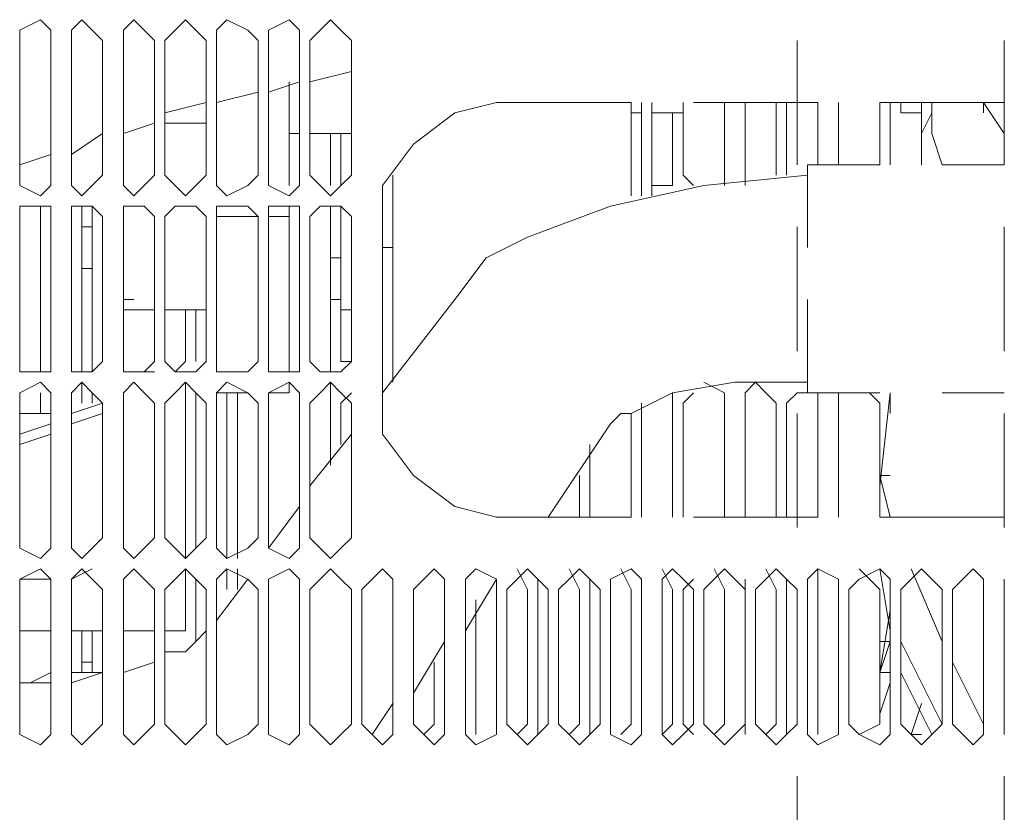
# Model space of a CAD drawing. Header units: millimetres. Extents: x 0 to 1151, y 0 to 297.
# Tile 58 of 93: x 357.55 to 361.57, y 134.67 to 137.9. Entities that reach past the tile are written whole.
import ezdxf

# ---------------------------------------------------------------- set-up
doc = ezdxf.new("R2010")
doc.units = ezdxf.units.MM
doc.header["$MEASUREMENT"] = 0
doc.layers.get('0').update_dxf_attribs({"linetype": 'CONTINUOUS'})

msp = doc.modelspace()

# ---------------------------------------------------------------- linework, layer by layer
at = {"color": 7, "linetype": 'Continuous', "lineweight": 20, "true_color": 0x000007}
for p, q in [((357.5473, 137.2693), (357.5473, 137.8197)), ((357.6743, 137.8197), (357.6743, 137.2693)), ((357.759, 137.2693), (357.759, 137.8197)), ((357.886, 137.8197), (357.886, 137.2693)), ((357.9707, 137.2693), (357.9707, 137.8197)), ((358.0977, 137.8197), (358.0977, 137.2693)), ((358.14, 137.2693), (358.14, 137.8197)), ((358.3093, 137.8197), (358.3093, 137.2693)), ((358.3517, 137.2693), (358.3517, 137.8197)), ((358.521, 137.8197), (358.521, 137.2693)), ((358.5633, 137.2693), (358.5633, 137.8197)), ((358.6903, 137.8197), (358.6903, 137.2693)), ((358.7327, 137.2693), (358.7327, 137.8197)), ((358.902, 137.8197), (358.902, 137.2693)), ((360.7223, 137.3117), (360.7223, 137.8197)), ((361.569, 137.8197), (361.569, 137.3117)), ((358.902, 137.6927), (358.7327, 137.6503)), ((358.6903, 137.6503), (358.5633, 137.608)), ((358.648, 137.227), (358.648, 137.6503)), ((358.648, 137.5233), (358.648, 137.6503)), ((358.521, 137.608), (358.3517, 137.5657)), ((358.3093, 137.5657), (358.14, 137.5233)), ((358.3517, 137.227), (358.3517, 137.5657)), ((360.045, 137.5657), (359.4947, 137.5657)), ((360.045, 137.1847), (360.045, 137.5657)), ((360.045, 137.5657), (360.045, 137.5233)), ((360.0873, 137.5233), (360.0873, 137.5657)), ((360.1297, 137.5657), (360.1297, 137.2693)), ((360.1297, 137.5657), (360.1297, 137.2693)), ((360.1297, 137.1847), (360.1297, 137.5657)), ((360.1297, 137.5657), (360.1297, 137.5233)), ((360.2567, 137.5657), (360.2567, 137.2693)), ((360.2567, 137.5233), (360.2567, 137.5657)), ((360.807, 137.5657), (360.299, 137.5657)), ((360.426, 137.2693), (360.426, 137.5657)), ((360.5107, 137.5657), (360.5107, 137.2693)), ((360.6377, 137.2693), (360.6377, 137.5657)), ((360.68, 137.2693), (360.68, 137.5657)), ((360.807, 137.3117), (360.807, 137.5657)), ((360.8917, 137.5657), (360.8917, 137.3117)), ((361.569, 137.5657), (361.061, 137.5657)), ((361.061, 137.3117), (361.061, 137.5657)), ((361.1033, 137.5657), (361.1033, 137.3117)), ((361.1457, 137.5657), (361.1457, 137.5233)), ((361.1457, 137.5657), (361.1457, 137.5233)), ((361.2303, 137.3117), (361.2303, 137.5657)), ((361.2303, 137.5233), (361.2303, 137.5657)), ((361.2727, 137.5657), (361.2727, 137.4387)), ((361.4843, 137.5657), (361.569, 137.4387)), ((361.4843, 137.5657), (361.4843, 137.5233)), ((358.3517, 137.5233), (358.3517, 137.5233)), ((358.648, 137.5233), (358.648, 137.5233)), ((360.0873, 137.5233), (360.045, 137.5233)), ((360.0873, 137.5233), (360.0873, 137.1847)), ((360.1297, 137.5233), (360.1297, 137.5233)), ((360.2567, 137.5233), (360.1297, 137.5233)), ((361.2303, 137.5233), (361.1457, 137.5233)), ((361.2303, 137.5233), (361.2303, 137.3117)), ((361.2303, 137.4387), (361.2303, 137.5233)), ((361.2303, 137.4387), (361.2727, 137.5233)), ((358.0977, 137.481), (357.9707, 137.4387)), ((358.14, 137.481), (358.3093, 137.481)), ((358.3517, 137.481), (358.3517, 137.481)), ((357.886, 137.4387), (357.759, 137.354)), ((358.6903, 137.4387), (358.648, 137.4387)), ((358.902, 137.4387), (358.7327, 137.4387)), ((358.8173, 137.227), (358.8173, 137.4387)), ((358.8173, 137.227), (358.8173, 137.4387)), ((358.8173, 137.4387), (358.8173, 137.227)), ((358.8597, 137.227), (358.8597, 137.4387)), ((358.902, 137.4387), (358.902, 137.2693)), ((361.2303, 137.3117), (361.2303, 137.4387)), ((361.2727, 137.4387), (361.315, 137.3117)), ((361.2727, 137.4387), (361.2727, 137.4387)), ((361.2727, 137.3963), (361.2727, 137.3963)), ((357.6743, 137.354), (357.5473, 137.3117)), ((360.7647, 137.3117), (360.7647, 136.973)), ((360.7647, 137.3117), (361.061, 137.3117)), ((361.315, 137.3117), (361.569, 137.3117)), ((358.902, 137.2693), (358.902, 137.2693)), ((359.0713, 136.973), (359.0713, 137.2693)), ((359.0713, 137.2693), (359.0713, 136.973)), ((360.1297, 137.2693), (360.1297, 137.2693)), ((360.2567, 137.2693), (360.299, 137.227)), ((360.426, 137.227), (360.426, 137.2693)), ((360.5107, 137.2693), (360.5107, 137.227)), ((360.6377, 137.2693), (360.6377, 137.2693)), ((360.7647, 137.0153), (360.7647, 137.2693)), ((358.648, 137.227), (358.648, 137.227)), ((358.648, 137.227), (358.648, 137.227)), ((357.5473, 137.1423), (357.6743, 137.1423)), ((357.632, 137.1423), (357.632, 136.465)), ((357.632, 136.465), (357.632, 137.1423)), ((357.759, 136.465), (357.759, 137.1423)), ((357.759, 137.1423), (357.8437, 137.1423)), ((357.8013, 136.8883), (357.8013, 137.1423)), ((357.8437, 136.465), (357.8437, 137.1423)), ((357.9707, 136.7613), (357.9707, 137.1423)), ((357.9707, 136.719), (357.9707, 137.1423)), ((357.9707, 137.1423), (358.0553, 137.1423)), ((358.1823, 137.1423), (358.267, 137.1423)), ((358.648, 136.6767), (358.648, 137.1423)), ((358.648, 137.1423), (358.648, 137.1)), ((358.8173, 137.1423), (358.8173, 136.465)), ((358.8597, 137.1423), (358.8597, 136.719)), ((357.5473, 136.5073), (357.5473, 137.1)), ((357.6743, 137.1), (357.6743, 136.5073)), ((357.759, 137.1), (357.759, 136.5497)), ((357.759, 136.5073), (357.759, 137.1)), ((357.886, 137.1), (357.886, 136.5073)), ((357.9707, 136.5073), (357.9707, 137.1)), ((358.0977, 137.1), (358.0977, 136.5073)), ((358.14, 136.5073), (358.14, 137.1)), ((358.3093, 137.1), (358.3093, 136.5073)), ((358.3517, 137.1), (358.3517, 137.1)), ((358.3517, 136.5073), (358.3517, 137.1)), ((358.3517, 137.1), (358.3517, 137.1)), ((358.521, 137.1), (358.3517, 137.1)), ((358.3517, 136.5073), (358.3517, 137.1)), ((358.521, 137.1), (358.521, 136.5073)), ((358.648, 137.1), (358.5633, 137.1)), ((358.5633, 136.5073), (358.5633, 137.1)), ((358.648, 136.6767), (358.648, 137.1)), ((358.6903, 137.1), (358.6903, 136.5073)), ((358.7327, 136.5073), (358.7327, 137.1)), ((358.902, 137.1), (358.902, 136.719)), ((358.902, 137.1), (358.902, 136.5073)), ((357.8013, 136.973), (357.8013, 137.0577)), ((357.8013, 137.0577), (357.8013, 136.465)), ((357.8437, 137.0577), (357.8437, 136.465)), ((359.029, 136.3803), (359.029, 137.0577)), ((360.7223, 136.5497), (360.7223, 137.0577)), ((361.569, 137.0577), (361.569, 136.5497)), ((359.0713, 136.973), (359.029, 136.973)), ((359.029, 136.5073), (359.029, 136.973)), ((357.8013, 136.8883), (357.8013, 136.9307)), ((357.8013, 136.8883), (357.8013, 136.9307)), ((358.8173, 136.9307), (358.8597, 136.9307)), ((357.8013, 136.8883), (357.8437, 136.8883)), ((357.8013, 136.8883), (357.8013, 136.8883)), ((357.8013, 136.8883), (357.8013, 136.465)), ((357.8013, 136.8883), (357.8013, 136.8883)), ((358.8597, 136.8883), (358.8597, 136.846)), ((358.902, 136.8883), (358.902, 136.8883)), ((357.8013, 136.7613), (357.8013, 136.8037)), ((358.8173, 136.7613), (358.8597, 136.7613)), ((358.8597, 136.719), (358.8597, 136.7613)), ((359.3253, 136.7613), (359.029, 136.3803)), ((359.0713, 136.7613), (359.0713, 136.7613)), ((360.7647, 136.465), (360.7647, 136.7613)), ((357.8013, 136.6767), (357.8013, 136.719)), ((357.9707, 136.719), (358.0977, 136.719)), ((358.0977, 136.719), (358.0977, 136.5073)), ((358.14, 136.719), (358.3093, 136.719)), ((358.2247, 136.5073), (358.2247, 136.719)), ((358.267, 136.5073), (358.267, 136.719)), ((358.3517, 136.719), (358.3517, 136.719)), ((358.902, 136.719), (358.8597, 136.719)), ((358.8597, 136.719), (358.8597, 136.5073)), ((359.0713, 136.4227), (359.0713, 136.719)), ((359.0713, 136.719), (359.0713, 136.4227)), ((360.7647, 136.719), (360.7647, 136.3803)), ((358.648, 136.465), (358.648, 136.6767)), ((357.8013, 136.592), (357.8013, 136.6343)), ((357.8013, 136.5497), (357.8013, 136.5497)), ((357.8013, 136.5073), (357.8013, 136.5073)), ((357.8013, 136.465), (357.8013, 136.5073)), ((358.0977, 136.5073), (358.0977, 136.5073)), ((358.1823, 136.465), (358.2247, 136.5073)), ((358.8597, 136.5073), (358.902, 136.5073)), ((359.029, 136.5073), (359.029, 136.5073)), ((357.8013, 136.465), (357.8013, 136.465)), ((358.0977, 136.465), (357.9707, 136.465)), ((358.2247, 136.465), (358.1823, 136.465)), ((358.2247, 136.465), (358.2247, 136.465)), ((358.2247, 136.465), (358.2247, 136.465)), ((358.2247, 136.465), (358.2247, 136.465)), ((357.8013, 136.4227), (357.8013, 136.338)), ((358.2247, 136.4227), (358.2247, 135.703)), ((358.2247, 135.703), (358.2247, 136.4227)), ((358.648, 136.4227), (358.648, 136.3803)), ((358.8173, 136.4227), (358.8173, 136.084)), ((357.632, 136.3803), (357.632, 136.2957)), ((357.632, 136.2957), (357.632, 136.3803)), ((357.759, 136.338), (357.759, 136.3803)), ((357.8437, 136.338), (357.8437, 136.3803)), ((357.8437, 136.3803), (357.8437, 136.338)), ((357.9707, 136.3803), (357.9707, 136.338)), ((358.267, 135.7877), (358.267, 136.3803)), ((358.4787, 136.3803), (358.3517, 136.3803)), ((358.4363, 136.3803), (358.4363, 135.703)), ((358.648, 136.3803), (358.5633, 136.3803)), ((360.7647, 136.3803), (361.061, 136.3803)), ((360.807, 136.3803), (360.807, 135.8723)), ((361.061, 135.9993), (361.1033, 136.3803)), ((361.315, 136.3803), (361.569, 136.3803)), ((357.5473, 135.7877), (357.5473, 136.338)), ((357.6743, 136.338), (357.6743, 135.7877)), ((357.759, 136.2957), (357.886, 136.338)), ((357.759, 135.7877), (357.759, 136.338)), ((357.886, 136.338), (357.886, 135.7877)), ((357.9707, 136.338), (357.9707, 136.338)), ((357.9707, 136.338), (357.9707, 136.338)), ((357.9707, 135.7877), (357.9707, 136.338)), ((358.0977, 136.338), (358.0977, 135.7877)), ((358.14, 135.7877), (358.14, 136.338)), ((358.3093, 136.338), (358.3093, 135.7877)), ((358.3517, 135.7877), (358.3517, 136.338)), ((358.521, 136.338), (358.521, 135.7877)), ((358.5633, 135.7877), (358.5633, 136.338)), ((358.6903, 136.338), (358.6903, 135.7877)), ((358.7327, 135.7877), (358.7327, 136.338)), ((358.902, 136.338), (358.902, 135.7877)), ((360.0873, 136.338), (360.0873, 135.8723)), ((360.426, 135.8723), (360.426, 136.338)), ((360.5107, 136.338), (360.5107, 135.8723)), ((360.6377, 135.8723), (360.6377, 136.338)), ((360.68, 136.338), (360.68, 135.8723)), ((357.632, 136.2957), (357.5473, 136.2957)), ((357.632, 136.2957), (357.6743, 136.2957)), ((357.759, 136.2533), (357.886, 136.2957)), ((357.9707, 136.2957), (357.9707, 136.2957)), ((360.045, 135.8723), (360.045, 136.2957)), ((360.7223, 135.83), (360.7223, 136.2957)), ((361.569, 136.2957), (361.569, 135.83)), ((357.5473, 136.211), (357.6743, 136.2533)), ((359.9603, 136.2533), (359.7063, 135.8723)), ((357.5473, 136.1687), (357.6743, 136.211)), ((358.902, 136.211), (358.7327, 135.9993)), ((359.8757, 136.1687), (359.8757, 135.8723)), ((359.8333, 135.8723), (359.8333, 136.0417)), ((361.1033, 135.8723), (361.061, 136.0417)), ((361.061, 136.0417), (361.061, 136.0417)), ((361.061, 136.0417), (361.061, 135.9993)), ((357.9707, 135.9993), (357.9707, 135.9993)), ((361.061, 135.9993), (361.061, 135.9993)), ((361.061, 135.8723), (361.061, 135.9993)), ((358.6903, 135.9147), (358.5633, 135.7453)), ((357.9707, 135.8723), (357.9707, 135.8723)), ((360.045, 135.8723), (359.4947, 135.8723)), ((360.807, 135.8723), (360.299, 135.8723)), ((361.569, 135.8723), (361.061, 135.8723)), ((358.267, 135.7877), (358.267, 135.7453)), ((358.394, 135.703), (358.394, 135.7877)), ((357.8437, 135.6607), (357.759, 135.6183)), ((358.2247, 135.6607), (358.2247, 135.4067)), ((358.2247, 135.4067), (358.2247, 135.6607)), ((358.394, 135.6607), (358.394, 135.576)), ((358.4363, 135.6607), (358.4363, 135.576)), ((361.061, 135.6607), (361.1033, 135.4067)), ((361.061, 135.6607), (361.1033, 135.4067)), ((361.315, 135.3643), (361.188, 135.6607)), ((357.6743, 135.6183), (357.5473, 135.6183)), ((357.9707, 135.6183), (357.9707, 135.4067)), ((357.9707, 135.576), (357.9707, 135.6183)), ((358.267, 135.3643), (358.267, 135.6183)), ((358.4787, 135.6183), (358.3517, 135.449)), ((359.4947, 135.6183), (359.3677, 135.4067)), ((359.4947, 135.0257), (359.4947, 135.6183)), ((359.664, 135.0257), (359.664, 135.6183)), ((359.8757, 135.0257), (359.8757, 135.6183)), ((360.5107, 135.0257), (360.5107, 135.6183)), ((360.68, 135.0257), (360.68, 135.6183)), ((360.8917, 135.0257), (360.8917, 135.6183)), ((361.1033, 135.6183), (361.1033, 135.576)), ((361.1033, 135.6183), (361.1033, 135.5337)), ((357.5473, 135.0257), (357.5473, 135.576)), ((357.6743, 135.576), (357.6743, 135.0257)), ((357.759, 135.0257), (357.759, 135.576)), ((357.886, 135.576), (357.886, 135.0257)), ((357.9707, 135.576), (357.9707, 135.576)), ((357.9707, 135.0257), (357.9707, 135.576)), ((358.0977, 135.576), (358.0977, 135.0257)), ((358.14, 135.0257), (358.14, 135.576)), ((358.3093, 135.576), (358.3093, 135.0257)), ((358.3517, 135.0257), (358.3517, 135.576)), ((358.521, 135.576), (358.521, 135.0257)), ((358.5633, 135.0257), (358.5633, 135.576)), ((358.6903, 135.576), (358.6903, 135.0257)), ((358.7327, 135.0257), (358.7327, 135.576)), ((358.902, 135.576), (358.902, 135.0257)), ((358.9443, 135.0257), (358.9443, 135.576)), ((359.0713, 135.576), (359.0713, 135.0257)), ((359.156, 135.0257), (359.156, 135.576)), ((359.283, 135.576), (359.283, 135.0257)), ((359.3677, 135.0257), (359.3677, 135.576)), ((359.4947, 135.576), (359.4947, 135.0257)), ((359.537, 135.0257), (359.537, 135.576)), ((359.7063, 135.576), (359.7063, 135.0257)), ((359.7487, 135.0257), (359.7487, 135.576)), ((359.918, 135.576), (359.918, 135.0257)), ((359.9603, 135.0257), (359.9603, 135.576)), ((360.0873, 135.576), (360.0873, 135.0257)), ((360.172, 135.0257), (360.172, 135.576)), ((360.299, 135.576), (360.299, 135.0257)), ((360.3413, 135.0257), (360.3413, 135.576)), ((360.5107, 135.576), (360.5107, 135.0257)), ((360.553, 135.0257), (360.553, 135.576)), ((360.7223, 135.576), (360.7223, 135.0257)), ((360.7223, 135.068), (360.7223, 135.576)), ((360.7647, 135.0257), (360.7647, 135.576)), ((360.8917, 135.576), (360.8917, 135.0257)), ((360.934, 135.0257), (360.934, 135.576)), ((361.1033, 135.576), (361.1033, 135.0257)), ((361.1457, 135.0257), (361.1457, 135.576)), ((361.315, 135.576), (361.315, 135.0257)), ((361.3573, 135.0257), (361.3573, 135.576)), ((361.4843, 135.576), (361.4843, 135.0257)), ((361.569, 135.576), (361.569, 135.068)), ((359.41, 135.0257), (359.41, 135.5337)), ((361.061, 135.2373), (361.1033, 135.4913)), ((361.1033, 135.449), (361.1033, 135.449)), ((361.1033, 135.449), (361.1033, 135.449)), ((357.6743, 135.4067), (357.5473, 135.4067)), ((357.5473, 135.4067), (357.6743, 135.4067)), ((357.6743, 135.4067), (357.5473, 135.4067)), ((357.886, 135.4067), (357.759, 135.4067)), ((357.759, 135.4067), (357.886, 135.4067)), ((357.886, 135.4067), (357.759, 135.4067)), ((357.8013, 135.2373), (357.8013, 135.4067)), ((357.8013, 135.2373), (357.8013, 135.4067)), ((357.8437, 135.2373), (357.8437, 135.4067)), ((357.8437, 135.4067), (357.8437, 135.2373)), ((358.0977, 135.4067), (357.9707, 135.4067)), ((358.2247, 135.4067), (358.14, 135.4067)), ((358.2247, 135.4067), (358.2247, 135.4067)), ((358.2247, 135.4067), (358.2247, 135.4067)), ((358.2247, 135.4067), (358.2247, 135.4067)), ((359.283, 135.3643), (359.156, 135.1527)), ((361.1033, 135.3643), (361.061, 135.2373)), ((361.061, 135.3643), (361.1033, 135.3643)), ((361.061, 135.3643), (361.1033, 135.3643)), ((361.061, 135.3643), (361.1033, 135.3643)), ((361.1457, 135.3643), (361.315, 135.0257)), ((361.1457, 135.3643), (361.315, 135.0257)), ((361.315, 135.3643), (361.315, 135.3643)), ((359.283, 135.322), (359.283, 135.0257)), ((357.8437, 135.2797), (357.8013, 135.2797)), ((358.0977, 135.2797), (357.9707, 135.2373)), ((359.2407, 135.0257), (359.2407, 135.2797)), ((361.3573, 135.2797), (361.4843, 135.0257)), ((357.6743, 135.2373), (357.5897, 135.195)), ((357.8437, 135.2373), (357.759, 135.2373)), ((357.886, 135.2373), (357.759, 135.195)), ((357.8437, 135.2373), (357.8013, 135.2373)), ((357.886, 135.2373), (357.8437, 135.2373)), ((357.8437, 135.2373), (357.8437, 135.2373)), ((361.061, 135.2373), (361.1033, 135.2373)), ((361.061, 135.2373), (361.1033, 135.2373)), ((361.1457, 135.2373), (361.2727, 134.9833)), ((361.1457, 135.2373), (361.2727, 134.9833)), ((357.6743, 135.195), (357.5473, 135.195)), ((361.061, 135.068), (361.1033, 135.195)), ((361.1033, 135.1527), (361.1033, 135.0257)), ((359.0713, 135.1103), (358.9867, 134.9833)), ((361.188, 134.9833), (361.2303, 135.1103)), ((359.0713, 135.068), (359.0713, 135.0257)), ((359.0713, 135.0257), (359.0713, 134.9833)), ((359.1983, 134.9833), (359.2407, 135.0257)), ((359.283, 135.0257), (359.283, 134.9833)), ((359.41, 134.9833), (359.41, 135.0257)), ((359.4947, 135.0257), (359.4947, 134.9833)), ((359.5793, 134.9833), (359.6217, 135.0257)), ((359.664, 135.0257), (359.664, 134.9833)), ((359.791, 134.9833), (359.8333, 135.0257)), ((359.8757, 135.0257), (359.8757, 134.9833)), ((360.0027, 134.9833), (360.045, 135.0257)), ((360.0873, 135.0257), (360.0873, 134.9833)), ((360.172, 134.9833), (360.2143, 135.0257)), ((360.2567, 135.0257), (360.299, 134.9833)), ((360.3837, 134.9833), (360.426, 135.0257)), ((360.5107, 135.0257), (360.5107, 134.9833)), ((360.5953, 134.9833), (360.6377, 135.0257)), ((360.68, 135.0257), (360.68, 134.9833)), ((360.807, 134.9833), (360.807, 135.0257)), ((360.8917, 135.0257), (360.8917, 134.9833)), ((360.9763, 134.9833), (361.061, 135.0257)), ((361.1033, 135.0257), (361.1033, 134.9833)), ((361.188, 134.9833), (361.2303, 134.9833)), ((360.7223, 134.306), (360.7223, 134.814)), ((361.569, 134.814), (361.569, 134.306))]:
    msp.add_line(p, q, dxfattribs=at)
for points in [[(357.6743, 137.8197), (357.6743, 137.862), (357.632, 137.9043), (357.5473, 137.862), (357.5473, 137.8197)], [(357.886, 137.8197), (357.8437, 137.862), (357.8013, 137.9043), (357.759, 137.862), (357.759, 137.8197)], [(358.0977, 137.8197), (358.0553, 137.862), (358.013, 137.9043), (357.9707, 137.862), (357.9707, 137.8197)], [(358.3093, 137.8197), (358.267, 137.862), (358.2247, 137.9043), (358.1823, 137.862), (358.14, 137.8197)], [(358.521, 137.8197), (358.4787, 137.862), (358.394, 137.9043), (358.3517, 137.862), (358.3517, 137.8197)], [(358.6903, 137.8197), (358.6903, 137.862), (358.648, 137.9043), (358.5633, 137.862), (358.5633, 137.8197)], [(358.902, 137.8197), (358.8597, 137.862), (358.8173, 137.9043), (358.775, 137.862), (358.7327, 137.8197)], [(359.4947, 137.5657), (359.3253, 137.5233), (359.156, 137.3963), (359.029, 137.227), (359.029, 137.0577)], [(361.2303, 137.5657), (361.2303, 137.3117), (361.2303, 137.5233)], [(361.2727, 137.5657), (361.2303, 137.5657), (361.2303, 137.5233)], [(360.1297, 137.227), (360.172, 137.227), (360.2143, 137.227), (360.2143, 137.2693), (360.2143, 137.5233)], [(357.5473, 137.2693), (357.5473, 137.227), (357.632, 137.1847), (357.6743, 137.227), (357.6743, 137.2693)], [(357.759, 137.2693), (357.759, 137.227), (357.8013, 137.1847), (357.8437, 137.227), (357.886, 137.2693)], [(357.9707, 137.2693), (357.9707, 137.227), (358.013, 137.1847), (358.0553, 137.227), (358.0977, 137.2693)], [(358.14, 137.2693), (358.1823, 137.227), (358.2247, 137.1847), (358.267, 137.227), (358.3093, 137.2693)], [(358.3517, 137.2693), (358.3517, 137.227), (358.394, 137.1847), (358.4787, 137.227), (358.521, 137.2693)], [(358.5633, 137.2693), (358.5633, 137.227), (358.648, 137.1847), (358.6903, 137.227), (358.6903, 137.2693)], [(358.7327, 137.2693), (358.775, 137.227), (358.8173, 137.1847), (358.8597, 137.227), (358.902, 137.2693)], [(359.0713, 136.6767), (359.0713, 137.2693), (359.0713, 136.7613)], [(359.3253, 136.7613), (359.4523, 136.9307), (359.6217, 137.0153), (359.9603, 137.1423), (360.3413, 137.227), (360.7647, 137.2693)], [(357.6743, 137.1), (357.6743, 137.1423), (357.632, 137.1423), (357.5473, 137.1423), (357.5473, 137.1)], [(357.759, 136.5073), (357.759, 136.465), (357.759, 137.1423)], [(357.886, 137.1), (357.8437, 137.1423), (357.8013, 137.1423), (357.759, 137.1423), (357.759, 137.1)], [(357.8013, 136.465), (357.8013, 137.1423), (357.8013, 137.1)], [(357.8013, 137.1423), (357.8013, 137.0577), (357.8437, 137.0577), (357.8437, 137.1423)], [(358.0977, 137.1), (358.0553, 137.1423), (358.013, 137.1423), (357.9707, 137.1423), (357.9707, 137.1)], [(358.3093, 137.1), (358.267, 137.1423), (358.2247, 137.1423), (358.1823, 137.1423), (358.14, 137.1)], [(358.521, 137.1), (358.4787, 137.1423), (358.394, 137.1423), (358.3517, 137.1423), (358.3517, 137.1)], [(358.6903, 137.1), (358.6903, 137.1423), (358.648, 137.1423), (358.5633, 137.1423), (358.5633, 137.1)], [(358.902, 137.1), (358.8597, 137.1423), (358.8173, 137.1423), (358.775, 137.1423), (358.7327, 137.1)], [(357.9707, 136.719), (357.9707, 136.7613), (358.013, 136.7613)], [(357.5473, 136.5073), (357.5473, 136.465), (357.632, 136.465), (357.6743, 136.465), (357.6743, 136.5073)], [(357.759, 136.5073), (357.759, 136.465), (357.8013, 136.465), (357.8437, 136.465), (357.886, 136.5073)], [(357.9707, 136.5073), (357.9707, 136.465), (358.013, 136.465), (358.0553, 136.465), (358.0977, 136.5073)], [(358.14, 136.5073), (358.1823, 136.465), (358.2247, 136.465), (358.267, 136.465), (358.3093, 136.5073)], [(358.3517, 136.5073), (358.3517, 136.465), (358.394, 136.465), (358.4787, 136.465), (358.521, 136.5073)], [(358.5633, 136.5073), (358.5633, 136.465), (358.648, 136.465), (358.6903, 136.465), (358.6903, 136.5073)], [(358.7327, 136.5073), (358.775, 136.465), (358.8173, 136.465), (358.8597, 136.465), (358.902, 136.5073)], [(357.6743, 136.338), (357.6743, 136.3803), (357.632, 136.4227), (357.5473, 136.3803), (357.5473, 136.338)], [(357.886, 136.338), (357.8437, 136.3803), (357.8013, 136.4227), (357.759, 136.3803), (357.759, 136.338)], [(358.0977, 136.338), (358.0553, 136.3803), (358.013, 136.4227), (357.9707, 136.3803), (357.9707, 136.338)], [(358.3093, 136.338), (358.267, 136.3803), (358.2247, 136.4227), (358.1823, 136.3803), (358.14, 136.338)], [(358.521, 136.338), (358.4787, 136.3803), (358.394, 136.4227), (358.3517, 136.3803), (358.3517, 136.338)], [(358.6903, 136.338), (358.6903, 136.3803), (358.648, 136.4227), (358.5633, 136.3803), (358.5633, 136.338)], [(358.902, 136.338), (358.8597, 136.3803), (358.8173, 136.4227), (358.775, 136.3803), (358.7327, 136.338)], [(359.9603, 136.2533), (360.0027, 136.2957), (360.045, 136.2957), (360.1297, 136.338), (360.2143, 136.3803), (360.4683, 136.4227), (360.7647, 136.4227)], [(360.426, 136.338), (360.426, 136.3803), (360.3413, 136.4227)], [(360.6377, 136.338), (360.5953, 136.3803), (360.553, 136.4227), (360.5107, 136.3803), (360.5107, 136.338)], [(357.9707, 136.2957), (357.9707, 136.338), (357.9707, 136.3803)], [(358.394, 136.3803), (358.394, 136.338), (358.394, 135.7877)], [(358.8597, 136.1687), (358.8597, 136.338), (358.902, 136.3803)], [(359.029, 136.3803), (359.029, 136.211), (359.156, 136.0417), (359.3253, 135.9147), (359.4947, 135.8723)], [(360.2143, 136.3803), (360.2143, 136.338), (360.2143, 135.8723)], [(360.2567, 135.8723), (360.2567, 136.338), (360.299, 136.3803)], [(360.7647, 136.3803), (360.7223, 136.3803), (360.68, 136.338)], [(360.8917, 135.8723), (360.8917, 136.338), (360.8917, 136.3803)], [(361.0187, 136.3803), (361.061, 136.338), (361.061, 135.8723)], [(361.1033, 136.2957), (361.1033, 136.338), (361.1033, 136.3803)], [(358.2247, 135.7453), (358.2247, 135.7877), (358.2247, 136.338)], [(357.9707, 136.211), (357.9707, 136.2533), (357.9707, 136.2957)], [(357.9707, 136.211), (357.9707, 135.7877), (357.9707, 135.7453)], [(361.061, 135.8723), (361.061, 136.0417), (361.1033, 136.0417)], [(357.5473, 135.7877), (357.5473, 135.7453), (357.632, 135.703), (357.6743, 135.7453), (357.6743, 135.7877)], [(357.759, 135.7877), (357.759, 135.7453), (357.8013, 135.703), (357.8437, 135.7453), (357.886, 135.7877)], [(357.9707, 135.7877), (357.9707, 135.7453), (358.013, 135.703), (358.0553, 135.7453), (358.0977, 135.7877)], [(358.14, 135.7877), (358.1823, 135.7453), (358.2247, 135.703), (358.267, 135.7453), (358.3093, 135.7877)], [(358.3517, 135.7877), (358.3517, 135.7453), (358.394, 135.703), (358.4787, 135.7453), (358.521, 135.7877)], [(358.5633, 135.7877), (358.5633, 135.7453), (358.648, 135.703), (358.6903, 135.7453), (358.6903, 135.7877)], [(358.7327, 135.7877), (358.775, 135.7453), (358.8173, 135.703), (358.8597, 135.7453), (358.902, 135.7877)], [(357.6743, 135.576), (357.6743, 135.6183), (357.632, 135.6607), (357.5473, 135.6183), (357.5473, 135.576)], [(357.886, 135.576), (357.8437, 135.6183), (357.8013, 135.6607), (357.759, 135.6183), (357.759, 135.576)], [(358.0977, 135.576), (358.0553, 135.6183), (358.013, 135.6607), (357.9707, 135.6183), (357.9707, 135.576)], [(358.3093, 135.576), (358.267, 135.6183), (358.2247, 135.6607), (358.1823, 135.6183), (358.14, 135.576)], [(358.521, 135.576), (358.4787, 135.6183), (358.394, 135.6607), (358.3517, 135.6183), (358.3517, 135.576)], [(358.6903, 135.576), (358.6903, 135.6183), (358.648, 135.6607), (358.5633, 135.6183), (358.5633, 135.576)], [(358.902, 135.576), (358.8597, 135.6183), (358.8173, 135.6607), (358.775, 135.6183), (358.7327, 135.576)], [(359.0713, 135.576), (359.0713, 135.6183), (359.029, 135.6607), (358.9867, 135.6183), (358.9443, 135.576)], [(359.283, 135.576), (359.283, 135.6183), (359.2407, 135.6607), (359.1983, 135.6183), (359.156, 135.576)], [(359.4947, 135.576), (359.4947, 135.6183), (359.41, 135.6607), (359.3677, 135.6183), (359.3677, 135.576)], [(359.7063, 135.576), (359.664, 135.6183), (359.6217, 135.6607), (359.5793, 135.6183), (359.537, 135.576)], [(359.5793, 135.6607), (359.6217, 135.576), (359.6217, 135.0257)], [(359.918, 135.576), (359.8757, 135.6183), (359.8333, 135.6607), (359.791, 135.6183), (359.7487, 135.576)], [(359.791, 135.6607), (359.8333, 135.576), (359.8333, 135.0257)], [(360.0873, 135.576), (360.0873, 135.6183), (360.045, 135.6607), (359.9603, 135.6183), (359.9603, 135.576)], [(360.0027, 135.6607), (360.045, 135.576), (360.045, 135.0257)], [(360.299, 135.576), (360.2567, 135.6183), (360.2143, 135.6607), (360.172, 135.6183), (360.172, 135.576)], [(360.172, 135.6607), (360.2143, 135.576), (360.2143, 135.0257)], [(360.5107, 135.576), (360.4683, 135.6183), (360.426, 135.6607), (360.3837, 135.6183), (360.3413, 135.576)], [(360.3837, 135.6607), (360.426, 135.576), (360.426, 135.0257)], [(360.7223, 135.576), (360.68, 135.6183), (360.6377, 135.6607), (360.5953, 135.6183), (360.553, 135.576)], [(360.5953, 135.6607), (360.6377, 135.576), (360.6377, 135.0257)], [(360.8917, 135.576), (360.8917, 135.6183), (360.807, 135.6607), (360.7647, 135.6183), (360.7647, 135.576)], [(360.807, 135.6607), (360.807, 135.576), (360.807, 135.0257)], [(361.1033, 135.576), (361.1033, 135.6183), (361.061, 135.6607), (360.9763, 135.6183), (360.934, 135.576)], [(360.9763, 135.6607), (361.061, 135.576), (361.061, 135.0257)], [(361.315, 135.576), (361.2727, 135.6183), (361.2303, 135.6607), (361.188, 135.6183), (361.1457, 135.576)], [(361.4843, 135.576), (361.4843, 135.6183), (361.442, 135.6607), (361.3997, 135.6183), (361.3573, 135.576)], [(360.0873, 135.0257), (360.0873, 135.576), (360.0873, 135.6183)], [(360.2567, 135.0257), (360.2567, 135.576), (360.299, 135.6183)], [(361.569, 134.9833), (361.569, 135.0257), (361.569, 135.576), (361.569, 135.6183)], [(358.3093, 135.4067), (358.267, 135.3643), (358.2247, 135.322), (358.14, 135.322)], [(357.5473, 135.0257), (357.5473, 134.9833), (357.632, 134.941), (357.6743, 134.9833), (357.6743, 135.0257)], [(357.759, 135.0257), (357.759, 134.9833), (357.8013, 134.941), (357.8437, 134.9833), (357.886, 135.0257)], [(357.9707, 135.0257), (357.9707, 134.9833), (358.013, 134.941), (358.0553, 134.9833), (358.0977, 135.0257)], [(358.14, 135.0257), (358.1823, 134.9833), (358.2247, 134.941), (358.267, 134.9833), (358.3093, 135.0257)], [(358.3517, 135.0257), (358.3517, 134.9833), (358.394, 134.941), (358.4787, 134.9833), (358.521, 135.0257)], [(358.5633, 135.0257), (358.5633, 134.9833), (358.648, 134.941), (358.6903, 134.9833), (358.6903, 135.0257)], [(358.7327, 135.0257), (358.775, 134.9833), (358.8173, 134.941), (358.8597, 134.9833), (358.902, 135.0257)], [(358.9443, 135.0257), (358.9867, 134.9833), (359.029, 134.941), (359.0713, 134.9833), (359.0713, 135.0257)], [(359.156, 135.0257), (359.1983, 134.9833), (359.2407, 134.941), (359.283, 134.9833), (359.283, 135.0257)], [(359.3677, 135.0257), (359.3677, 134.9833), (359.41, 134.941), (359.4947, 134.9833), (359.4947, 135.0257)], [(359.537, 135.0257), (359.5793, 134.9833), (359.6217, 134.941), (359.664, 134.9833), (359.7063, 135.0257)], [(359.7487, 135.0257), (359.791, 134.9833), (359.8333, 134.941), (359.8757, 134.9833), (359.918, 135.0257)], [(359.9603, 135.0257), (359.9603, 134.9833), (360.045, 134.941), (360.0873, 134.9833), (360.0873, 135.0257)], [(360.172, 135.0257), (360.172, 134.9833), (360.2143, 134.941), (360.2567, 134.9833), (360.299, 135.0257)], [(360.3413, 135.0257), (360.3837, 134.9833), (360.426, 134.941), (360.4683, 134.9833), (360.5107, 135.0257)], [(360.553, 135.0257), (360.5953, 134.9833), (360.6377, 134.941), (360.68, 134.9833), (360.7223, 135.0257)], [(360.7647, 135.0257), (360.7647, 134.9833), (360.807, 134.941), (360.8917, 134.9833), (360.8917, 135.0257)], [(360.934, 135.0257), (360.9763, 134.9833), (361.061, 134.941), (361.1033, 134.9833), (361.1033, 135.0257)], [(361.1457, 135.0257), (361.188, 134.9833), (361.2303, 134.941), (361.2727, 134.9833), (361.315, 135.0257)], [(361.3573, 135.0257), (361.3997, 134.9833), (361.442, 134.941), (361.4843, 134.9833), (361.4843, 135.0257)]]:
    msp.add_lwpolyline(points, dxfattribs=at)
for points in [[(360.1297, 137.3117), (360.1297, 137.354)], [(358.8173, 136.7613), (358.8173, 137.1423)], [(361.061, 135.068), (361.061, 135.2373)]]:
    msp.add_lwpolyline(points, close=True, dxfattribs=at)

doc.saveas('drawing.dxf')
